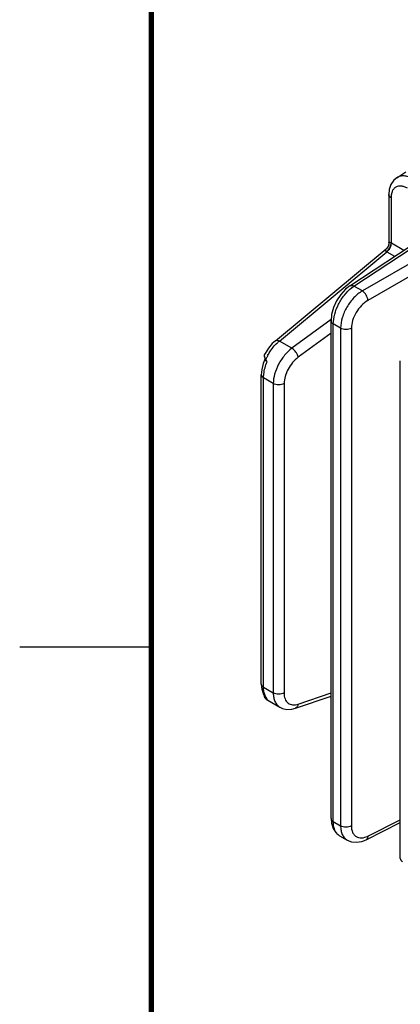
# Model space of a CAD drawing. Header units: inches. Extents: x 0 to 34, y 0 to 22.
# Tile 12 of 106: x 0 to 1.4, y 15.1 to 18.9. Entities that reach past the tile are written whole.
import ezdxf

# ---------------------------------------------------------------- set-up
doc = ezdxf.new("R2010")
doc.units = ezdxf.units.IN
doc.header["$LTSCALE"] = 1.87
doc.header["$MEASUREMENT"] = 0
doc.layers.get('0').update_dxf_attribs({"linetype": 'CONTINUOUS'})

msp = doc.modelspace()

# ---------------------------------------------------------------- linework, layer by layer
at = {"color": 7, "linetype": 'CONTINUOUS'}
for p, q in [((1.4325, 18.2829), (1.467, 18.3057)), ((1.4024, 18.2187), (1.4024, 18.0347)), ((1.4111, 18.2066), (1.4111, 18.0355)), ((1.2547, 17.8719), (1.6355, 18.1237)), ((1.2702, 17.871), (1.651, 18.1227)), ((1.7103, 18.0884), (1.302, 17.8526)), ((1.7312, 18.0523), (1.3228, 17.8165)), ((0.9714, 17.6632), (1.3919, 18.0122)), ((1.4123, 18.0349), (1.4597, 18.0075)), ((0.9866, 17.6621), (1.395, 18.0012)), ((1.395, 18.0012), (1.3991, 18.0048)), ((1.395, 18.0012), (1.4245, 17.9842)), ((1.302, 17.8526), (1.2702, 17.871)), ((1.1836, 17.7442), (1.0344, 17.6345)), ((1.1831, 15.8469), (1.1831, 17.7389)), ((1.1917, 15.8348), (1.1917, 17.7268)), ((1.2193, 17.7109), (1.1917, 17.7268)), ((1.2193, 17.7109), (1.2193, 15.819)), ((1.2603, 17.7105), (1.2603, 15.8185)), ((1.1831, 17.6923), (1.0582, 17.6004)), ((1.0344, 17.6345), (0.9866, 17.6621)), ((0.9308, 17.6122), (0.9295, 17.608)), ((0.9299, 17.6089), (0.9295, 17.608)), ((0.9295, 17.608), (0.9295, 17.6045)), ((0.9295, 17.608), (0.9295, 17.608)), ((0.9295, 17.6045), (0.931, 17.5982)), ((0.9311, 17.6128), (0.9299, 17.6089)), ((0.9311, 17.6015), (0.9303, 17.6039)), ((0.9311, 17.6128), (0.9308, 17.6122)), ((0.931, 17.5982), (0.9337, 17.5921)), ((0.932, 17.5992), (0.9311, 17.6015)), ((0.9329, 17.5971), (0.932, 17.5992)), ((0.9341, 17.5949), (0.9329, 17.5971)), ((0.9352, 17.5929), (0.9341, 17.5949)), ((0.9337, 17.5921), (0.9342, 17.5912)), ((0.9337, 17.5921), (0.9337, 17.5921)), ((0.9346, 17.5923), (0.9352, 17.5929)), ((0.9356, 17.5919), (0.9352, 17.5929)), ((1.4462, 15.695), (1.4462, 17.587)), ((0.9181, 16.3577), (0.9181, 17.5341)), ((0.9267, 16.3457), (0.9267, 17.522)), ((0.9636, 17.5008), (0.9267, 17.522)), ((0.9636, 17.5008), (0.9636, 16.3244)), ((1.0046, 17.5004), (1.0046, 16.324)), ((0.9181, 16.3577), (0.9198, 16.3388)), ((0.9198, 16.3388), (0.9267, 16.3178)), ((0.9267, 16.3457), (0.9636, 16.3244)), ((1.0582, 16.2816), (1.1831, 16.3243)), ((0.9267, 16.3178), (0.9354, 16.3046)), ((0.9295, 16.3136), (0.9295, 16.3112)), ((0.9328, 16.304), (0.9328, 16.3039)), ((0.9328, 16.3039), (0.9362, 16.301)), ((0.9328, 16.3039), (0.9345, 16.3027)), ((0.9346, 16.3031), (0.9352, 16.3024)), ((0.9352, 16.3024), (0.9432, 16.2962)), ((0.9352, 16.3024), (0.9354, 16.3024)), ((0.9355, 16.3045), (0.9354, 16.3046)), ((0.9354, 16.3024), (0.9356, 16.3023)), ((0.9362, 16.301), (0.9432, 16.2962)), ((0.9365, 16.302), (0.9392, 16.3011)), ((0.9432, 16.2962), (0.9887, 16.27)), ((1.0476, 16.2661), (1.1831, 16.3124)), ((1.1831, 15.8469), (1.1845, 15.8294)), ((1.1917, 15.8348), (1.2193, 15.819)), ((1.3228, 15.7799), (1.4462, 15.8415)), ((1.3159, 15.766), (1.4462, 15.8311)), ((1.2155, 15.7812), (1.2444, 15.7645)), ((1.2444, 15.7645), (1.2444, 15.7645))]:
    msp.add_line(p, q, dxfattribs=at)
at = {"color": 2, "linetype": 'CONTINUOUS'}
msp.add_line((0, 16.5), (0.5, 16.5), dxfattribs=at)
at = {"color": 7, "linetype": 'CONTINUOUS', "const_width": 0.02}
msp.add_lwpolyline([(0.5, 21.5), (0.5, 0.5)], dxfattribs=at)
at = {"color": 7, "linetype": 'CONTINUOUS'}
for points in [[(1.4325, 18.2829), (1.4214, 18.2734), (1.4108, 18.2577), (1.4043, 18.2383), (1.4024, 18.2187)], [(1.4024, 18.0347), (1.4021, 18.0304), (1.3995, 18.0219), (1.3941, 18.0143), (1.3919, 18.0122)], [(1.2547, 17.8719), (1.2383, 17.8591), (1.2198, 17.8387), (1.2043, 17.8149), (1.1925, 17.789), (1.1853, 17.7623), (1.1831, 17.7389)], [(0.9714, 17.6632), (0.9595, 17.6521), (0.9448, 17.6346), (0.9323, 17.615), (0.9311, 17.6128)], [(0.9323, 17.5954), (0.9248, 17.5761), (0.9196, 17.5533), (0.9181, 17.5341)], [(0.9295, 16.3112), (0.9299, 16.3089), (0.9306, 16.3068)], [(0.9306, 16.3068), (0.9318, 16.3051), (0.9328, 16.304)], [(0.9886, 16.27), (0.9984, 16.2654), (1.0153, 16.2618), (1.0337, 16.2626), (1.0476, 16.2661)], [(1.1845, 15.8294), (1.1905, 15.8094), (1.201, 15.7931), (1.2156, 15.7811)], [(1.2444, 15.7645), (1.2609, 15.7579), (1.2802, 15.7562), (1.3005, 15.7598), (1.3159, 15.766)]]:
    msp.add_lwpolyline(points, dxfattribs=at)
for centre, radius, start, end in [((1.3855, 17.9884), 0.0537, 59.9923, 61.4683), ((1.3833, 17.9823), 0.0222, 57.9933, 59.7564), ((1.0816, 17.5462), 0.1499, 129.3119, 133.2113), ((0.9413, 17.6077), 0.0115, 174.2457, 178.7116), ((1.1239, 17.508), 0.207, 154.3642, 155.8014), ((1.1267, 17.5067), 0.21, 151.4516, 154.3635), ((0.9651, 17.6074), 0.0349, 207.5511, 208.2984), ((0.9642, 17.6069), 0.0339, 208.2962, 209.0878), ((0.9619, 17.6056), 0.0313, 209.0595, 213.6902), ((0.9464, 16.3168), 0.017, 224.012, 225.0475), ((0.9461, 16.3166), 0.0167, 225.077, 226.1465), ((0.9375, 16.3086), 0.00659, 243.1298, 249.4436), ((0.9464, 16.3169), 0.0171, 226.1388, 228.104), ((0.9673, 16.3985), 0.1013, 251.7556, 252.2704), ((0.9168, 16.2368), 0.0681, 69.9686, 70.8105)]:
    msp.add_arc(centre, radius, start, end, dxfattribs=at)
for points, knots in [([(1.4938, 18.2785), (1.4884, 18.2815), (1.4776, 18.2866), (1.461, 18.2902), (1.4456, 18.2893), (1.4364, 18.2855), (1.4325, 18.2829)], [0, 0, 0, 0, 0.291075, 0.550289, 0.782569, 1, 1, 1, 1]), ([(1.4737, 18.2427), (1.4698, 18.245), (1.4621, 18.2487), (1.4502, 18.2515), (1.439, 18.2512), (1.4291, 18.2476), (1.421, 18.2409), (1.4152, 18.2313), (1.4118, 18.2196), (1.4111, 18.2111), (1.4111, 18.2066)], [0, 0, 0, 0, 0.144888, 0.274542, 0.391127, 0.50001, 0.608892, 0.725471, 0.855119, 1, 1, 1, 1]), ([(1.4111, 18.2066), (1.4086, 18.208), (1.4044, 18.2112), (1.4024, 18.2164), (1.4024, 18.2187)], [0, 0, 0, 0, 0.550768, 1, 1, 1, 1]), ([(1.3919, 18.0122), (1.3911, 18.0116), (1.3898, 18.0103), (1.3885, 18.0057), (1.3922, 18.0028), (1.3944, 18.0015)], [0, 0, 0, 0, 0.212988, 0.405663, 1, 1, 1, 1]), ([(1.3987, 18.0054), (1.4026, 18.0096), (1.4086, 18.0191), (1.4112, 18.0302), (1.4111, 18.0355)], [0, 0, 0, 0, 0.517081, 1, 1, 1, 1]), ([(1.3991, 18.0048), (1.4031, 18.009), (1.4093, 18.0184), (1.4123, 18.0295), (1.4123, 18.0349)], [0, 0, 0, 0, 0.518773, 1, 1, 1, 1]), ([(1.4024, 18.0347), (1.4024, 18.0353), (1.4026, 18.0365), (1.4044, 18.0377), (1.4075, 18.0372), (1.4097, 18.0362), (1.4111, 18.0355)], [0, 0, 0, 0, 0.160616, 0.314911, 0.564276, 1, 1, 1, 1]), ([(1.1917, 17.7268), (1.1917, 17.7392), (1.1958, 17.7652), (1.2103, 17.8025), (1.232, 17.8369), (1.2508, 17.8564), (1.261, 17.8643)], [0, 0, 0, 0, 0.233861, 0.492646, 0.755358, 1, 1, 1, 1]), ([(1.2547, 17.8719), (1.2567, 17.8733), (1.2624, 17.8744), (1.2676, 17.8724), (1.2702, 17.871)], [0, 0, 0, 0, 0.446235, 1, 1, 1, 1]), ([(1.261, 17.8643), (1.2617, 17.8649), (1.2647, 17.8672), (1.2678, 17.8694), (1.2702, 17.871)], [0, 0, 0, 0, 0.255274, 1, 1, 1, 1]), ([(1.302, 17.8526), (1.2902, 17.8457), (1.268, 17.8271), (1.242, 17.792), (1.2243, 17.7524), (1.2193, 17.7243), (1.2193, 17.7109)], [0, 0, 0, 0, 0.240848, 0.503701, 0.764549, 1, 1, 1, 1]), ([(1.3228, 17.8165), (1.3226, 17.8236), (1.3175, 17.8375), (1.308, 17.8489), (1.302, 17.8526)], [0, 0, 0, 0, 0.499993, 1, 1, 1, 1]), ([(1.3228, 17.8165), (1.314, 17.8114), (1.2971, 17.7975), (1.2775, 17.7713), (1.2641, 17.7416), (1.2603, 17.7205), (1.2603, 17.7105)], [0, 0, 0, 0, 0.241335, 0.504201, 0.764795, 1, 1, 1, 1]), ([(1.1831, 17.7389), (1.1831, 17.7366), (1.1851, 17.7315), (1.1893, 17.7282), (1.1917, 17.7268)], [0, 0, 0, 0, 0.449251, 1, 1, 1, 1]), ([(1.2603, 17.7105), (1.2541, 17.7072), (1.2397, 17.7046), (1.2253, 17.7074), (1.2193, 17.7109)], [0, 0, 0, 0, 0.502229, 1, 1, 1, 1]), ([(0.9422, 17.6071), (0.9447, 17.6117), (0.9551, 17.6291), (0.968, 17.6451), (0.979, 17.6554)], [0, 0, 0, 0, 0.257867, 1, 1, 1, 1]), ([(1.0344, 17.6345), (1.024, 17.6268), (1.0049, 17.6081), (0.9826, 17.5747), (0.9677, 17.5383), (0.9636, 17.5128), (0.9636, 17.5008)], [0, 0, 0, 0, 0.248373, 0.511059, 0.767832, 1, 1, 1, 1]), ([(0.9714, 17.6632), (0.9731, 17.6646), (0.9789, 17.6657), (0.9839, 17.6636), (0.9866, 17.6621)], [0, 0, 0, 0, 0.420259, 1, 1, 1, 1]), ([(1.0582, 17.6004), (1.0576, 17.6036), (1.0553, 17.6103), (1.0482, 17.6225), (1.0405, 17.6307), (1.0344, 17.6345)], [0, 0, 0, 0, 0.228433, 0.492286, 1, 1, 1, 1]), ([(0.9303, 17.6039), (0.9302, 17.6042), (0.9299, 17.6056), (0.9298, 17.607), (0.9298, 17.608)], [0, 0, 0, 0, 0.266102, 1, 1, 1, 1]), ([(0.9326, 17.5942), (0.9326, 17.5928), (0.933, 17.5909), (0.9339, 17.5893), (0.9341, 17.5889)], [0, 0, 0, 0, 0.738438, 1, 1, 1, 1]), ([(1.0582, 17.6004), (1.0503, 17.5947), (1.0358, 17.5807), (1.019, 17.5557), (1.0077, 17.5285), (1.0046, 17.5094), (1.0046, 17.5004)], [0, 0, 0, 0, 0.248752, 0.511439, 0.768011, 1, 1, 1, 1]), ([(0.9267, 17.522), (0.9267, 17.5269), (0.9281, 17.5478), (0.934, 17.5684), (0.9401, 17.5832)], [0, 0, 0, 0, 0.231212, 1, 1, 1, 1]), ([(0.9342, 17.5912), (0.9341, 17.5915), (0.9343, 17.5919), (0.9345, 17.5922), (0.9346, 17.5923)], [0, 0, 0, 0, 0.687665, 1, 1, 1, 1]), ([(0.9341, 17.5889), (0.9344, 17.5883), (0.936, 17.5861), (0.9383, 17.5843), (0.9401, 17.5832)], [0, 0, 0, 0, 0.227237, 1, 1, 1, 1]), ([(0.9181, 17.5341), (0.9181, 17.5318), (0.9201, 17.5267), (0.9243, 17.5234), (0.9267, 17.522)], [0, 0, 0, 0, 0.449247, 1, 1, 1, 1]), ([(1.0046, 17.5004), (0.9984, 17.497), (0.984, 17.4944), (0.9696, 17.4973), (0.9636, 17.5008)], [0, 0, 0, 0, 0.502229, 1, 1, 1, 1]), ([(0.9181, 16.3577), (0.9181, 16.3554), (0.9201, 16.3503), (0.9243, 16.3471), (0.9267, 16.3457)], [0, 0, 0, 0, 0.449232, 1, 1, 1, 1]), ([(0.9341, 16.3101), (0.9328, 16.3126), (0.9282, 16.3239), (0.9267, 16.3363), (0.9267, 16.3457)], [0, 0, 0, 0, 0.227298, 1, 1, 1, 1]), ([(0.9636, 16.3244), (0.9636, 16.3184), (0.9645, 16.307), (0.9692, 16.2913), (0.9772, 16.2785), (0.9846, 16.2723), (0.9886, 16.27)], [0, 0, 0, 0, 0.287167, 0.545493, 0.779559, 1, 1, 1, 1]), ([(1.0046, 16.324), (0.9984, 16.3206), (0.984, 16.318), (0.9696, 16.3209), (0.9636, 16.3244)], [0, 0, 0, 0, 0.502229, 1, 1, 1, 1]), ([(1.0046, 16.324), (1.0046, 16.3163), (1.0064, 16.302), (1.0165, 16.287), (1.0277, 16.2806), (1.0408, 16.2775), (1.0514, 16.2793), (1.0582, 16.2816)], [0, 0, 0, 0, 0.278901, 0.513362, 0.625368, 0.740975, 1, 1, 1, 1]), ([(0.9401, 16.3008), (0.9396, 16.3015), (0.9373, 16.3044), (0.9353, 16.3076), (0.9341, 16.3101)], [0, 0, 0, 0, 0.243001, 1, 1, 1, 1]), ([(0.9401, 16.3008), (0.9396, 16.301), (0.9378, 16.302), (0.9361, 16.3032), (0.935, 16.3042)], [0, 0, 0, 0, 0.274156, 1, 1, 1, 1]), ([(0.9401, 16.3008), (0.9397, 16.301), (0.938, 16.3021), (0.9364, 16.3034), (0.9355, 16.3045)], [0, 0, 0, 0, 0.267192, 1, 1, 1, 1]), ([(1.0582, 16.2816), (1.0576, 16.2781), (1.0557, 16.2716), (1.0504, 16.2671), (1.0476, 16.2661)], [0, 0, 0, 0, 0.545623, 1, 1, 1, 1]), ([(1.1831, 15.8469), (1.1831, 15.8446), (1.1851, 15.8395), (1.1893, 15.8363), (1.1917, 15.8348)], [0, 0, 0, 0, 0.449232, 1, 1, 1, 1]), ([(1.2074, 15.7874), (1.202, 15.7929), (1.1936, 15.8085), (1.1917, 15.8256), (1.1917, 15.8348)], [0, 0, 0, 0, 0.453363, 1, 1, 1, 1]), ([(1.2193, 15.819), (1.2193, 15.813), (1.2202, 15.8015), (1.2249, 15.7858), (1.2329, 15.773), (1.2404, 15.7668), (1.2444, 15.7645)], [0, 0, 0, 0, 0.28723, 0.545515, 0.779557, 1, 1, 1, 1]), ([(1.2603, 15.8185), (1.2541, 15.8152), (1.2397, 15.8126), (1.2253, 15.8155), (1.2193, 15.819)], [0, 0, 0, 0, 0.502229, 1, 1, 1, 1]), ([(1.2603, 15.8185), (1.2603, 15.8102), (1.2621, 15.7979), (1.2702, 15.7846), (1.2782, 15.7776), (1.288, 15.7736), (1.3035, 15.7723), (1.3154, 15.7762), (1.3228, 15.7799)], [0, 0, 0, 0, 0.271231, 0.388908, 0.499802, 0.610737, 0.72852, 1, 1, 1, 1]), ([(1.3228, 15.7799), (1.3227, 15.777), (1.3219, 15.7715), (1.318, 15.7671), (1.3159, 15.766)], [0, 0, 0, 0, 0.553787, 1, 1, 1, 1]), ([(1.4462, 15.695), (1.4462, 15.6927), (1.4482, 15.6876), (1.4524, 15.6844), (1.4548, 15.6829)], [0, 0, 0, 0, 0.449232, 1, 1, 1, 1])]:
    msp.add_open_spline(points, degree=3, knots=knots, dxfattribs=at)
for points in [[(1.3944, 18.0015), (1.3959, 18.0027), (1.3974, 18.004), (1.3987, 18.0054)], [(0.9401, 17.5832), (0.9384, 17.586), (0.937, 17.589), (0.9356, 17.5919)], [(0.9359, 17.5883), (0.9371, 17.5864), (0.9386, 17.5848), (0.9401, 17.5832)], [(0.9342, 16.305), (0.9334, 16.3057), (0.9328, 16.3066), (0.9324, 16.3075)], [(0.9342, 16.305), (0.9341, 16.3044), (0.9342, 16.3037), (0.9346, 16.3031)], [(1.2155, 15.7812), (1.2126, 15.7829), (1.2098, 15.785), (1.2074, 15.7874)]]:
    msp.add_open_spline(points, degree=3, dxfattribs=at)

doc.saveas('drawing.dxf')
